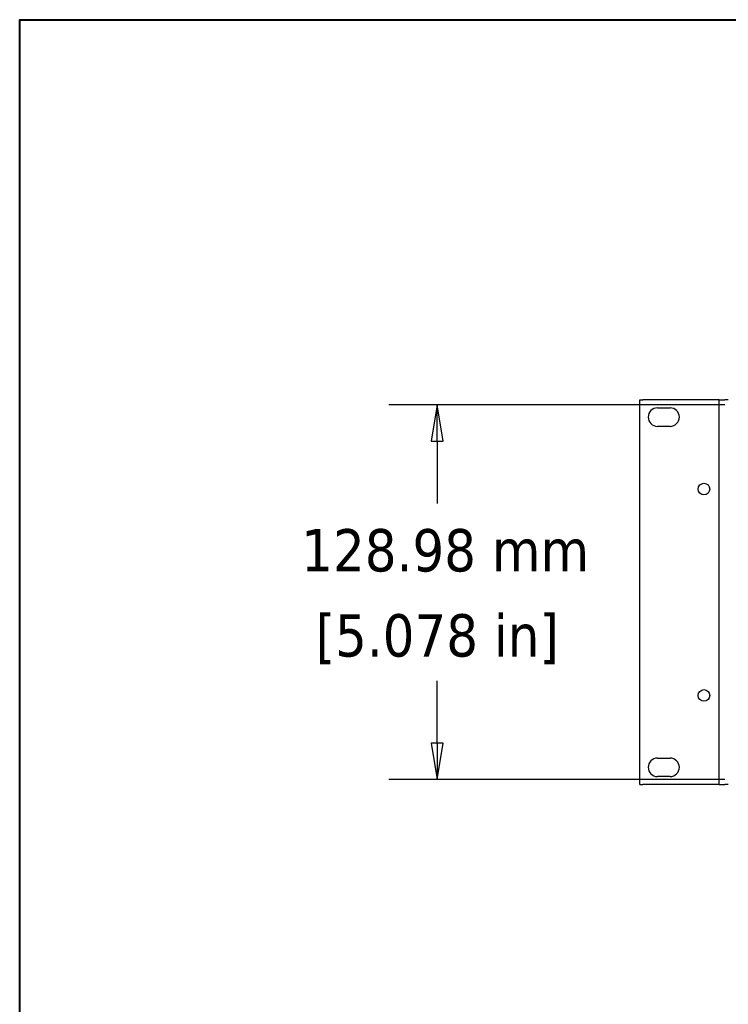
# Model space of a CAD drawing. Header units: millimetres. Extents: x 80 to 2248, y 80 to 1719.
# Tile 18 of 79: x 80 to 325, y 1379 to 1719. Entities that reach past the tile are written whole.
import ezdxf

# ---------------------------------------------------------------- set-up
doc = ezdxf.new("R2010")
doc.units = ezdxf.units.MM
doc.header["$LTSCALE"] = 8.333333
for name, color, linetype, lineweight in [('Border (ANSI)', 7, 'Continuous', 40), ('Dimension (ANSI)', 7, 'Continuous', 25), ('Visible (ANSI)', 7, 'Continuous', 25)]:
    doc.layers.add(name, color=color, linetype=linetype, lineweight=lineweight)
doc.styles.add('Note Text (ANSI)', font='tahoma.ttf')
doc.dimstyles.new('Default - mm (ANSI)', dxfattribs={"dimscale": 8.333333, "dimtxt": 1.75, "dimasz": 1.5, "dimexe": 2, "dimexo": 1, "dimgap": 0.8, "dimtad": 0, "dimtih": 1, "dimtoh": 1, "dimrnd": 1e-08, "dimzin": 0, "dimdsep": 46, "dimtxsty": 'Note Text (ANSI)', "dimblk": 'Filled-2', "dimcen": 0.09, "dimdle": 10, "dimclrd": 256, "dimclre": 256, "dimclrt": 256, "dimadec": 1, "dimazin": 0, "dimtfac": 1.741714, "dimtofl": 0, "dimtmove": 0, "dimatfit": 3, "dimldrblk": 'Filled-1', "dimfxl": 1, "dimtolj": 1, "dimtzin": 0, "dimlwd": -1, "dimlwe": -1, "dimarcsym": 0})

# ---------------------------------------------------------------- blocks, each defined once
blk = doc.blocks.new('Borders Default Border')
at = {"layer": 'Border (ANSI)', "flags": 128}
blk.add_lwpolyline([(9.652, 9.652), (9.652, 206.248), (269.748, 206.248), (269.748, 9.652), (9.652, 9.652)], dxfattribs=at)
blk = doc.blocks.new('Filled-2')
at = {"color": 0}
for p, q in [((0, 0), (-1, 0.167)), ((-1, 0.167), (-1, -0.167)), ((-1, 0), (0, 0)), ((-1, -0.167), (0, 0))]:
    blk.add_line(p, q, dxfattribs=at)
at = {"color": 0, "flags": 128}
blk.add_lwpolyline([(-1, -0.167), (0, 0), (-1, 0.167), (-1, -0.167)], dxfattribs=at)
at = {"color": 0}
blk.add_solid([(-1, -0.167), (0, 0), (-1, 0.167), (-1, -0.167)], dxfattribs=at)
blk = doc.blocks.new('*D13')
at = {"layer": 'Defpoints', "color": 0, "transparency": 16777216}
for p in [(331.67, 1585.98), (224.29, 1457), (331.68, 1457)]:
    blk.add_point(p, dxfattribs=at)
at = {"layer": 'Dimension (ANSI)', "transparency": 16777216}
for p, q in [((323.34, 1585.98), (207.63, 1585.98)), ((224.29, 1573.48), (224.29, 1551.99)), ((224.29, 1469.5), (224.29, 1491)), ((323.34, 1457), (207.63, 1457))]:
    blk.add_line(p, q, dxfattribs=at)
at = {"layer": 'Dimension (ANSI)', "transparency": 16777216, "xscale": 12.5, "yscale": 12.5, "zscale": 12.5}
for p, rotation in [((224.29, 1585.98), 90), ((224.29, 1457), 270)]:
    blk.add_blockref('Filled-2', p, dxfattribs=dict(at, rotation=rotation))
at = {"layer": 'Dimension (ANSI)', "transparency": 16777216, "char_height": 14.5833, "attachment_point": 5, "style": 'Note Text (ANSI)'}
for s, insert in [('\\A1; 128.98 mm', (224.29, 1535.79)), ('\\A1;[5.078 in]', (224.29, 1505.29))]:
    blk.add_mtext(s, dxfattribs=dict(at, insert=insert))
blk = doc.blocks.new('Filled-1')
at = {"color": 0}
for p, q in [((0, 0), (-1, 0.333)), ((-1, 0.333), (-1, -0.333)), ((-1, 0), (0, 0)), ((-1, -0.333), (0, 0))]:
    blk.add_line(p, q, dxfattribs=at)
at = {"color": 0, "flags": 128}
blk.add_lwpolyline([(-1, -0.333), (0, 0), (-1, 0.333), (-1, -0.333)], dxfattribs=at)
at = {"color": 0}
blk.add_solid([(-1, -0.333), (0, 0), (-1, 0.333), (-1, -0.333)], dxfattribs=at)

msp = doc.modelspace()

# ---------------------------------------------------------------- linework, layer by layer
at = {"layer": 'Visible (ANSI)'}
for p, q in [((294.0881, 1587.7655), (295.0881, 1587.7655)), ((294.0881, 1455.1775), (294.0881, 1587.7655)), ((320.3931, 1587.7655), (295.0881, 1587.7655)), ((321.3931, 1587.7655), (320.3931, 1587.7655)), ((321.3931, 1587.7655), (323.3931, 1587.7655)), ((321.3931, 1455.1775), (321.3931, 1587.7655)), ((324.5681, 1587.7655), (323.3931, 1587.7655)), ((300.1581, 1584.9715), (304.5281, 1584.9715)), ((304.5281, 1578.6215), (300.1581, 1578.6215)), ((300.1581, 1464.3215), (304.5281, 1464.3215)), ((304.5281, 1457.9715), (300.1581, 1457.9715)), ((294.0881, 1455.1775), (295.0881, 1455.1775)), ((320.3931, 1455.1775), (295.0881, 1455.1775)), ((321.3931, 1455.1775), (320.3931, 1455.1775)), ((321.3931, 1455.1775), (323.3931, 1455.1775)), ((324.5681, 1455.1775), (323.3931, 1455.1775)), ((324.5681, 1455.1775), (324.5681, 1455.1871))]:
    msp.add_line(p, q, dxfattribs=at)
for centre in [(316.1861, 1557.0315), (316.1861, 1485.9115)]:
    msp.add_circle(centre, 1.9939, dxfattribs=at)
for centre, start, end in [((300.1581, 1581.7965), 90, 270), ((304.5281, 1581.7965), 270, 90), ((300.1581, 1461.1465), 90, 270), ((304.5281, 1461.1465), 270, 90)]:
    msp.add_arc(centre, 3.175, start, end, dxfattribs=at)

# ---------------------------------------------------------------- block references
at = {"xscale": 8.333333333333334, "yscale": 8.333333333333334, "zscale": 8.333333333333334}
msp.add_blockref('Borders Default Border', (0, 0), dxfattribs=at)

# ---------------------------------------------------------------- dimensions: what is measured, and where the dimension line sits
at = {"layer": 'Dimension (ANSI)'}
dim = msp.add_linear_dim(base=(224.2938, 1457.0036), p1=(331.6724, 1585.9848), p2=(331.6759, 1457.0036), angle=270, text=' <> mm\\X[5.078 in]', dimstyle='Default - mm (ANSI)', override={"dimgap": 0.8, "dimdec": 2, "dimpost": '', "dimtol": 0, "dimlim": 0, "dimtp": 0, "dimtm": 0, "dimtdec": 2, "dimatfit": 1}, dxfattribs=at)
dim.commit()
dim.dimension.update_dxf_attribs({"geometry": '*D13', "text_midpoint": (224.2938, 1521.4942), "dimtype": 160})

doc.saveas('drawing.dxf')
